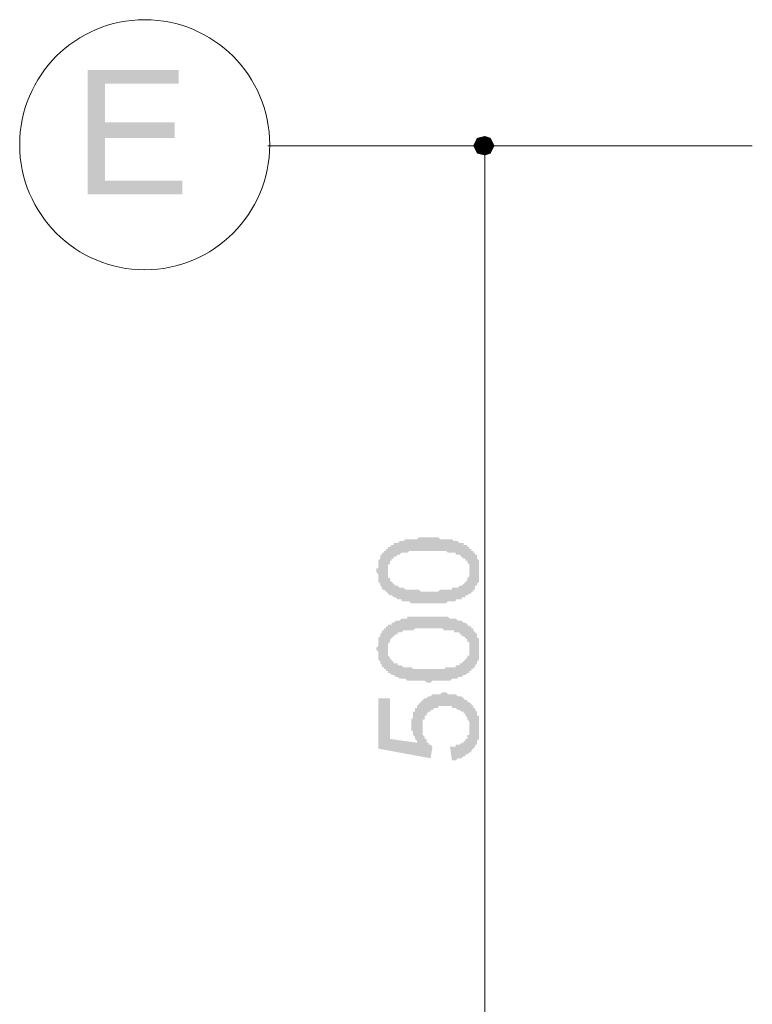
# Model space of a CAD drawing. Header units: metres. Extents: x 5.7 to 89.8, y 4 to 63.5.
# Tile 3 of 32: x 16.5 to 20.2, y 49.6 to 54.5. Entities that reach past the tile are written whole.
import ezdxf

# ---------------------------------------------------------------- set-up
doc = ezdxf.new("R2010")
doc.units = ezdxf.units.M
doc.header["$MEASUREMENT"] = 0
for name, color, linetype in [('PDF4_ax', 7, 'Continuous'), ('PDF4_dim', 7, 'Continuous'), ('PDF4_textt', 7, 'Continuous'), ('PDF4_W', 7, 'Continuous')]:
    doc.layers.add(name, color=color, linetype=linetype)

msp = doc.modelspace()

# ---------------------------------------------------------------- hatches: boundary and pattern name
at = {"layer": 'PDF4_dim', "transparency": 33554559}
h = msp.add_hatch(color=256, dxfattribs=at)
h.paths.add_polyline_path([(18.5529, 51.6297), (18.5433, 51.6297), (18.5336, 51.6297), (18.524, 51.6297), (18.524, 51.6297), (18.5144, 51.6297), (18.5047, 51.6297), (18.4951, 51.6297), (18.4855, 51.6297), (18.4855, 51.6297), (18.4759, 51.6297), (18.4662, 51.6297), (18.4662, 51.6297), (18.4566, 51.6393), (18.447, 51.6393), (18.447, 51.6393), (18.4373, 51.6393), (18.4277, 51.6393), (18.4277, 51.6393), (18.4181, 51.6393), (18.4181, 51.6489), (18.4084, 51.6489), (18.3988, 51.6489), (18.3988, 51.6489), (18.3892, 51.6585), (18.3795, 51.6585), (18.3795, 51.6585), (18.3699, 51.6682), (18.3603, 51.6682), (18.3603, 51.6682), (18.3506, 51.6778), (18.3506, 51.6778), (18.341, 51.6874), (18.341, 51.6874), (18.3314, 51.6971), (18.3314, 51.6971), (18.3218, 51.6971), (18.3218, 51.7067), (18.3218, 51.7067), (18.3121, 51.7163), (18.3121, 51.726), (18.3121, 51.726), (18.3025, 51.7356), (18.3025, 51.7452), (18.3025, 51.7452), (18.3025, 51.7549), (18.3025, 51.7645), (18.3025, 51.7645), (18.3025, 51.7741), (18.2929, 51.7838), (18.2929, 51.7934), (18.2929, 51.7934), (18.2929, 51.803), (18.3025, 51.803), (18.3025, 51.8126), (18.3025, 51.8223), (18.3025, 51.8223), (18.3025, 51.8319), (18.3025, 51.8415), (18.3025, 51.8415), (18.3121, 51.8512), (18.3121, 51.8608), (18.3121, 51.8608), (18.3121, 51.8704), (18.3218, 51.8704), (18.3218, 51.8801), (18.3314, 51.8801), (18.3314, 51.8897), (18.341, 51.8897), (18.341, 51.8993), (18.3506, 51.8993), (18.3506, 51.909), (18.3603, 51.909), (18.3603, 51.909), (18.3699, 51.9186), (18.3699, 51.9186), (18.3795, 51.9186), (18.3795, 51.9282), (18.3892, 51.9282), (18.3988, 51.9282), (18.3988, 51.9282), (18.4084, 51.9379), (18.4181, 51.9379), (18.4181, 51.9379), (18.4277, 51.9379), (18.4373, 51.9475), (18.4373, 51.9475), (18.447, 51.9475), (18.447, 51.9475), (18.4566, 51.9475), (18.4662, 51.9475), (18.4662, 51.9475), (18.4759, 51.9475), (18.4855, 51.9475), (18.4855, 51.9475), (18.4951, 51.9475), (18.5047, 51.9571), (18.5144, 51.9571), (18.5144, 51.9571), (18.524, 51.9571), (18.5336, 51.9571), (18.5433, 51.9571), (18.5529, 51.9571), (18.5529, 51.9571), (18.5625, 51.9571), (18.5722, 51.9571), (18.5818, 51.9571), (18.5818, 51.9571), (18.5914, 51.9571), (18.6011, 51.9571), (18.6107, 51.9475), (18.6203, 51.9475), (18.6203, 51.9475), (18.63, 51.9475), (18.6396, 51.9475), (18.6396, 51.9475), (18.6492, 51.9475), (18.6588, 51.9475), (18.6588, 51.9475), (18.6685, 51.9475), (18.6781, 51.9379), (18.6781, 51.9379), (18.6877, 51.9379), (18.6877, 51.9379), (18.6974, 51.9379), (18.6974, 51.9379), (18.707, 51.9282), (18.7166, 51.9282), (18.7263, 51.9282), (18.7263, 51.9186), (18.7359, 51.9186), (18.7455, 51.9186), (18.7455, 51.909), (18.7552, 51.909), (18.7552, 51.8993), (18.7648, 51.8993), (18.7648, 51.8897), (18.7744, 51.8897), (18.7744, 51.8897), (18.7744, 51.8801), (18.7841, 51.8801), (18.7841, 51.8704), (18.7937, 51.8704), (18.7937, 51.8608), (18.7937, 51.8512), (18.7937, 51.8512), (18.8033, 51.8415), (18.8033, 51.8319), (18.8033, 51.8319), (18.8033, 51.8223), (18.8033, 51.8126), (18.8033, 51.8126), (18.8033, 51.803), (18.8033, 51.7934), (18.8033, 51.7934), (18.8033, 51.7838), (18.8033, 51.7741), (18.8033, 51.7645), (18.8033, 51.7645), (18.8033, 51.7549), (18.8033, 51.7452), (18.8033, 51.7452), (18.8033, 51.7356), (18.7937, 51.726), (18.7937, 51.726), (18.7937, 51.7163), (18.7841, 51.7163), (18.7841, 51.7067), (18.7841, 51.6971), (18.7744, 51.6971), (18.7744, 51.6874), (18.7648, 51.6874), (18.7648, 51.6778), (18.7552, 51.6778), (18.7552, 51.6778), (18.7552, 51.6778), (18.7455, 51.6682), (18.7455, 51.6682), (18.7359, 51.6682), (18.7359, 51.6585), (18.7263, 51.6585), (18.7263, 51.6585), (18.7166, 51.6585), (18.7166, 51.6489), (18.707, 51.6489), (18.6974, 51.6489), (18.6974, 51.6489), (18.6877, 51.6489), (18.6877, 51.6393), (18.6781, 51.6393), (18.6685, 51.6393), (18.6685, 51.6393), (18.6588, 51.6393), (18.6492, 51.6393), (18.6396, 51.6297), (18.6396, 51.6297), (18.63, 51.6297), (18.6203, 51.6297), (18.6107, 51.6297), (18.6011, 51.6297), (18.5914, 51.6297), (18.5914, 51.6297), (18.5818, 51.6297), (18.5722, 51.6297), (18.5625, 51.6297), (18.5529, 51.6297)], flags=0)
h.paths.add_polyline_path([(18.5529, 51.6874), (18.5625, 51.6874), (18.5722, 51.6874), (18.5818, 51.6874), (18.5914, 51.6874), (18.6011, 51.6874), (18.6107, 51.6971), (18.6203, 51.6971), (18.6203, 51.6971), (18.63, 51.6971), (18.6396, 51.6971), (18.6492, 51.6971), (18.6492, 51.6971), (18.6588, 51.6971), (18.6685, 51.6971), (18.6685, 51.7067), (18.6781, 51.7067), (18.6877, 51.7067), (18.6877, 51.7067), (18.6974, 51.7067), (18.6974, 51.7067), (18.707, 51.7163), (18.707, 51.7163), (18.707, 51.7163), (18.7166, 51.7163), (18.7166, 51.7163), (18.7263, 51.726), (18.7263, 51.726), (18.7359, 51.7356), (18.7359, 51.7356), (18.7455, 51.7452), (18.7455, 51.7549), (18.7455, 51.7549), (18.7552, 51.7645), (18.7552, 51.7645), (18.7552, 51.7741), (18.7552, 51.7838), (18.7552, 51.7838), (18.7552, 51.7934), (18.7552, 51.7934), (18.7552, 51.803), (18.7552, 51.8126), (18.7552, 51.8126), (18.7552, 51.8223), (18.7455, 51.8319), (18.7455, 51.8319), (18.7455, 51.8415), (18.7359, 51.8415), (18.7359, 51.8512), (18.7263, 51.8512), (18.7166, 51.8608), (18.7166, 51.8608), (18.7166, 51.8608), (18.707, 51.8704), (18.707, 51.8704), (18.6974, 51.8704), (18.6974, 51.8704), (18.6877, 51.8704), (18.6877, 51.8801), (18.6781, 51.8801), (18.6781, 51.8801), (18.6685, 51.8801), (18.6588, 51.8801), (18.6588, 51.8801), (18.6492, 51.8801), (18.6396, 51.8897), (18.6396, 51.8897), (18.63, 51.8897), (18.6203, 51.8897), (18.6107, 51.8897), (18.6011, 51.8897), (18.5914, 51.8897), (18.5818, 51.8897), (18.5722, 51.8897), (18.5625, 51.8897), (18.5529, 51.8897), (18.5529, 51.8897), (18.5433, 51.8897), (18.5336, 51.8897), (18.524, 51.8897), (18.5144, 51.8897), (18.5047, 51.8897), (18.4951, 51.8897), (18.4855, 51.8897), (18.4759, 51.8897), (18.4759, 51.8897), (18.4662, 51.8897), (18.4566, 51.8897), (18.447, 51.8801), (18.447, 51.8801), (18.4373, 51.8801), (18.4277, 51.8801), (18.4277, 51.8801), (18.4181, 51.8801), (18.4181, 51.8801), (18.4084, 51.8704), (18.4084, 51.8704), (18.3988, 51.8704), (18.3988, 51.8704), (18.3892, 51.8608), (18.3892, 51.8608), (18.3892, 51.8608), (18.3795, 51.8608), (18.3795, 51.8512), (18.3699, 51.8512), (18.3699, 51.8415), (18.3603, 51.8415), (18.3603, 51.8319), (18.3603, 51.8223), (18.3506, 51.8223), (18.3506, 51.8126), (18.3506, 51.8126), (18.3506, 51.803), (18.3506, 51.7934), (18.3506, 51.7934), (18.3506, 51.7838), (18.3506, 51.7741), (18.3506, 51.7741), (18.3506, 51.7645), (18.3506, 51.7549), (18.3603, 51.7549), (18.3603, 51.7452), (18.3603, 51.7452), (18.3699, 51.7356), (18.3699, 51.7356), (18.3795, 51.726), (18.3795, 51.726), (18.3892, 51.7163), (18.3892, 51.7163), (18.3988, 51.7163), (18.3988, 51.7163), (18.4084, 51.7067), (18.4084, 51.7067), (18.4181, 51.7067), (18.4181, 51.7067), (18.4277, 51.7067), (18.4277, 51.7067), (18.4373, 51.6971), (18.447, 51.6971), (18.447, 51.6971), (18.4566, 51.6971), (18.4662, 51.6971), (18.4759, 51.6971), (18.4759, 51.6971), (18.4855, 51.6971), (18.4951, 51.6971), (18.5047, 51.6971), (18.5144, 51.6874), (18.524, 51.6874), (18.5336, 51.6874), (18.5433, 51.6874), (18.5529, 51.6874), (18.5529, 51.6874)], flags=0)
h = msp.add_hatch(color=256, dxfattribs=at)
h.paths.add_polyline_path([(18.5529, 51.2348), (18.5433, 51.2348), (18.5336, 51.2444), (18.524, 51.2444), (18.524, 51.2444), (18.5144, 51.2444), (18.5047, 51.2444), (18.4951, 51.2444), (18.4855, 51.2444), (18.4855, 51.2444), (18.4759, 51.2444), (18.4662, 51.2444), (18.4662, 51.2444), (18.4566, 51.2444), (18.447, 51.2444), (18.447, 51.2444), (18.4373, 51.254), (18.4277, 51.254), (18.4277, 51.254), (18.4181, 51.254), (18.4181, 51.254), (18.4084, 51.254), (18.3988, 51.2637), (18.3988, 51.2637), (18.3892, 51.2637), (18.3795, 51.2733), (18.3795, 51.2733), (18.3699, 51.2733), (18.3603, 51.2829), (18.3603, 51.2829), (18.3506, 51.2829), (18.3506, 51.2926), (18.341, 51.2926), (18.341, 51.3022), (18.3314, 51.3022), (18.3314, 51.3118), (18.3218, 51.3118), (18.3218, 51.3215), (18.3218, 51.3215), (18.3121, 51.3311), (18.3121, 51.3311), (18.3121, 51.3407), (18.3025, 51.3503), (18.3025, 51.3503), (18.3025, 51.36), (18.3025, 51.3696), (18.3025, 51.3696), (18.3025, 51.3792), (18.3025, 51.3889), (18.2929, 51.3985), (18.2929, 51.3985), (18.2929, 51.3985), (18.2929, 51.4081), (18.3025, 51.4178), (18.3025, 51.4274), (18.3025, 51.4274), (18.3025, 51.437), (18.3025, 51.4467), (18.3025, 51.4563), (18.3025, 51.4563), (18.3121, 51.4659), (18.3121, 51.4659), (18.3121, 51.4756), (18.3121, 51.4756), (18.3218, 51.4852), (18.3218, 51.4948), (18.3314, 51.4948), (18.3314, 51.5044), (18.341, 51.5044), (18.341, 51.5141), (18.3506, 51.5141), (18.3506, 51.5237), (18.3603, 51.5237), (18.3603, 51.5237), (18.3699, 51.5237), (18.3699, 51.5333), (18.3795, 51.5333), (18.3795, 51.5333), (18.3892, 51.543), (18.3988, 51.543), (18.3988, 51.543), (18.4084, 51.543), (18.4181, 51.5526), (18.4181, 51.5526), (18.4277, 51.5526), (18.4373, 51.5526), (18.4373, 51.5526), (18.447, 51.5526), (18.447, 51.5622), (18.4566, 51.5622), (18.4662, 51.5622), (18.4662, 51.5622), (18.4759, 51.5622), (18.4855, 51.5622), (18.4855, 51.5622), (18.4951, 51.5622), (18.5047, 51.5622), (18.5144, 51.5622), (18.5144, 51.5622), (18.524, 51.5622), (18.5336, 51.5622), (18.5433, 51.5622), (18.5529, 51.5622), (18.5529, 51.5622), (18.5625, 51.5622), (18.5722, 51.5622), (18.5818, 51.5622), (18.5818, 51.5622), (18.5914, 51.5622), (18.6011, 51.5622), (18.6107, 51.5622), (18.6203, 51.5622), (18.6203, 51.5622), (18.63, 51.5622), (18.6396, 51.5622), (18.6396, 51.5622), (18.6492, 51.5622), (18.6588, 51.5526), (18.6588, 51.5526), (18.6685, 51.5526), (18.6781, 51.5526), (18.6781, 51.5526), (18.6877, 51.5526), (18.6877, 51.5526), (18.6974, 51.543), (18.6974, 51.543), (18.707, 51.543), (18.7166, 51.543), (18.7263, 51.5333), (18.7263, 51.5333), (18.7359, 51.5333), (18.7455, 51.5237), (18.7455, 51.5237), (18.7552, 51.5141), (18.7552, 51.5141), (18.7648, 51.5141), (18.7648, 51.5044), (18.7744, 51.5044), (18.7744, 51.4948), (18.7744, 51.4948), (18.7841, 51.4852), (18.7841, 51.4852), (18.7937, 51.4756), (18.7937, 51.4756), (18.7937, 51.4659), (18.7937, 51.4563), (18.8033, 51.4563), (18.8033, 51.4467), (18.8033, 51.437), (18.8033, 51.437), (18.8033, 51.4274), (18.8033, 51.4178), (18.8033, 51.4081), (18.8033, 51.4081), (18.8033, 51.3985), (18.8033, 51.3985), (18.8033, 51.3889), (18.8033, 51.3792), (18.8033, 51.3696), (18.8033, 51.3696), (18.8033, 51.36), (18.8033, 51.3503), (18.8033, 51.3503), (18.7937, 51.3407), (18.7937, 51.3311), (18.7937, 51.3311), (18.7841, 51.3215), (18.7841, 51.3215), (18.7841, 51.3118), (18.7744, 51.3118), (18.7744, 51.3022), (18.7648, 51.3022), (18.7648, 51.2926), (18.7552, 51.2926), (18.7552, 51.2926), (18.7552, 51.2829), (18.7455, 51.2829), (18.7455, 51.2829), (18.7359, 51.2733), (18.7359, 51.2733), (18.7263, 51.2733), (18.7263, 51.2733), (18.7166, 51.2637), (18.7166, 51.2637), (18.707, 51.2637), (18.6974, 51.2637), (18.6974, 51.254), (18.6877, 51.254), (18.6877, 51.254), (18.6781, 51.254), (18.6685, 51.254), (18.6685, 51.254), (18.6588, 51.2444), (18.6492, 51.2444), (18.6396, 51.2444), (18.6396, 51.2444), (18.63, 51.2444), (18.6203, 51.2444), (18.6107, 51.2444), (18.6011, 51.2444), (18.5914, 51.2444), (18.5914, 51.2444), (18.5818, 51.2444), (18.5722, 51.2444), (18.5625, 51.2348), (18.5529, 51.2348)], flags=0)
h.paths.add_polyline_path([(18.5529, 51.3022), (18.5625, 51.3022), (18.5722, 51.3022), (18.5818, 51.3022), (18.5914, 51.3022), (18.6011, 51.3022), (18.6107, 51.3022), (18.6203, 51.3022), (18.6203, 51.3022), (18.63, 51.3022), (18.6396, 51.3118), (18.6492, 51.3118), (18.6492, 51.3118), (18.6588, 51.3118), (18.6685, 51.3118), (18.6685, 51.3118), (18.6781, 51.3118), (18.6877, 51.3118), (18.6877, 51.3215), (18.6974, 51.3215), (18.6974, 51.3215), (18.707, 51.3215), (18.707, 51.3215), (18.707, 51.3311), (18.7166, 51.3311), (18.7166, 51.3311), (18.7263, 51.3407), (18.7263, 51.3407), (18.7359, 51.3503), (18.7359, 51.3503), (18.7455, 51.36), (18.7455, 51.36), (18.7455, 51.3696), (18.7552, 51.3696), (18.7552, 51.3792), (18.7552, 51.3889), (18.7552, 51.3889), (18.7552, 51.3985), (18.7552, 51.3985), (18.7552, 51.4081), (18.7552, 51.4178), (18.7552, 51.4178), (18.7552, 51.4274), (18.7552, 51.437), (18.7455, 51.437), (18.7455, 51.4467), (18.7455, 51.4467), (18.7359, 51.4563), (18.7359, 51.4563), (18.7263, 51.4659), (18.7166, 51.4659), (18.7166, 51.4756), (18.7166, 51.4756), (18.707, 51.4756), (18.707, 51.4852), (18.6974, 51.4852), (18.6974, 51.4852), (18.6877, 51.4852), (18.6877, 51.4852), (18.6781, 51.4852), (18.6781, 51.4948), (18.6685, 51.4948), (18.6588, 51.4948), (18.6588, 51.4948), (18.6492, 51.4948), (18.6396, 51.4948), (18.6396, 51.4948), (18.63, 51.4948), (18.6203, 51.5044), (18.6107, 51.5044), (18.6011, 51.5044), (18.5914, 51.5044), (18.5818, 51.5044), (18.5722, 51.5044), (18.5625, 51.5044), (18.5529, 51.5044), (18.5529, 51.5044), (18.5433, 51.5044), (18.5336, 51.5044), (18.524, 51.5044), (18.5144, 51.5044), (18.5047, 51.5044), (18.4951, 51.5044), (18.4855, 51.5044), (18.4759, 51.4948), (18.4759, 51.4948), (18.4662, 51.4948), (18.4566, 51.4948), (18.447, 51.4948), (18.447, 51.4948), (18.4373, 51.4948), (18.4277, 51.4948), (18.4277, 51.4948), (18.4181, 51.4852), (18.4181, 51.4852), (18.4084, 51.4852), (18.4084, 51.4852), (18.3988, 51.4852), (18.3988, 51.4756), (18.3892, 51.4756), (18.3892, 51.4756), (18.3892, 51.4756), (18.3795, 51.4659), (18.3795, 51.4659), (18.3699, 51.4563), (18.3699, 51.4563), (18.3603, 51.4467), (18.3603, 51.4467), (18.3603, 51.437), (18.3506, 51.4274), (18.3506, 51.4274), (18.3506, 51.4178), (18.3506, 51.4178), (18.3506, 51.4081), (18.3506, 51.3985), (18.3506, 51.3985), (18.3506, 51.3889), (18.3506, 51.3792), (18.3506, 51.3792), (18.3506, 51.3696), (18.3603, 51.36), (18.3603, 51.36), (18.3603, 51.3503), (18.3699, 51.3503), (18.3699, 51.3407), (18.3795, 51.3407), (18.3795, 51.3311), (18.3892, 51.3311), (18.3892, 51.3311), (18.3988, 51.3311), (18.3988, 51.3215), (18.4084, 51.3215), (18.4084, 51.3215), (18.4181, 51.3215), (18.4181, 51.3215), (18.4277, 51.3118), (18.4277, 51.3118), (18.4373, 51.3118), (18.447, 51.3118), (18.447, 51.3118), (18.4566, 51.3118), (18.4662, 51.3118), (18.4759, 51.3022), (18.4759, 51.3022), (18.4855, 51.3022), (18.4951, 51.3022), (18.5047, 51.3022), (18.5144, 51.3022), (18.524, 51.3022), (18.5336, 51.3022), (18.5433, 51.3022), (18.5529, 51.3022), (18.5529, 51.3022)], flags=0)
msp.add_hatch(color=256, dxfattribs=at).paths.add_polyline_path([(18.6685, 50.8495), (18.6588, 50.9169), (18.6685, 50.9169), (18.6781, 50.9169), (18.6877, 50.9169), (18.6877, 50.9266), (18.6974, 50.9266), (18.707, 50.9266), (18.707, 50.9266), (18.7166, 50.9362), (18.7263, 50.9362), (18.7263, 50.9458), (18.7263, 50.9458), (18.7359, 50.9458), (18.7359, 50.9555), (18.7455, 50.9555), (18.7455, 50.9651), (18.7455, 50.9747), (18.7552, 50.9747), (18.7552, 50.9844), (18.7552, 50.994), (18.7552, 50.994), (18.7552, 51.0036), (18.7552, 51.0133), (18.7552, 51.0133), (18.7552, 51.0229), (18.7552, 51.0229), (18.7552, 51.0325), (18.7552, 51.0421), (18.7552, 51.0421), (18.7455, 51.0518), (18.7455, 51.0614), (18.7455, 51.0614), (18.7359, 51.071), (18.7359, 51.071), (18.7359, 51.0807), (18.7263, 51.0807), (18.7263, 51.0903), (18.7166, 51.0903), (18.7166, 51.0903), (18.707, 51.0999), (18.707, 51.0999), (18.6974, 51.0999), (18.6877, 51.1096), (18.6877, 51.1096), (18.6781, 51.1096), (18.6685, 51.1096), (18.6685, 51.1192), (18.6588, 51.1192), (18.6492, 51.1192), (18.6396, 51.1192), (18.6396, 51.1192), (18.6396, 51.1192), (18.63, 51.1192), (18.6203, 51.1192), (18.6107, 51.1192), (18.6011, 51.1192), (18.6011, 51.1096), (18.5914, 51.1096), (18.5818, 51.1096), (18.5818, 51.1096), (18.5722, 51.0999), (18.5722, 51.0999), (18.5625, 51.0999), (18.5625, 51.0903), (18.5529, 51.0903), (18.5529, 51.0903), (18.5433, 51.0807), (18.5433, 51.0807), (18.5433, 51.071), (18.5336, 51.071), (18.5336, 51.0614), (18.5336, 51.0518), (18.524, 51.0518), (18.524, 51.0421), (18.524, 51.0325), (18.524, 51.0325), (18.524, 51.0229), (18.524, 51.0133), (18.524, 51.0133), (18.524, 51.0036), (18.524, 50.994), (18.524, 50.994), (18.524, 50.9844), (18.524, 50.9747), (18.5336, 50.9651), (18.5336, 50.9651), (18.5336, 50.9555), (18.5336, 50.9555), (18.5433, 50.9555), (18.5433, 50.9458), (18.5433, 50.9362), (18.5529, 50.9362), (18.5529, 50.9266), (18.5625, 50.9266), (18.5722, 50.9169), (18.5722, 50.9169), (18.5625, 50.8592), (18.3025, 50.9073), (18.3025, 51.1577), (18.3603, 51.1577), (18.3603, 50.9555), (18.4951, 50.9362), (18.4951, 50.9362), (18.4951, 50.9458), (18.4855, 50.9555), (18.4855, 50.9555), (18.4855, 50.9651), (18.4759, 50.9747), (18.4759, 50.9747), (18.4759, 50.9844), (18.4759, 50.994), (18.4662, 50.994), (18.4662, 51.0036), (18.4662, 51.0133), (18.4662, 51.0133), (18.4662, 51.0229), (18.4662, 51.0229), (18.4662, 51.0325), (18.4662, 51.0421), (18.4662, 51.0518), (18.4662, 51.0518), (18.4759, 51.0614), (18.4759, 51.071), (18.4759, 51.071), (18.4759, 51.0807), (18.4759, 51.0903), (18.4855, 51.0903), (18.4855, 51.0999), (18.4855, 51.1096), (18.4951, 51.1096), (18.4951, 51.1192), (18.4951, 51.1192), (18.5047, 51.1288), (18.5047, 51.1288), (18.5144, 51.1385), (18.5144, 51.1385), (18.5144, 51.1385), (18.524, 51.1481), (18.524, 51.1481), (18.5336, 51.1577), (18.5433, 51.1577), (18.5433, 51.1577), (18.5529, 51.1674), (18.5529, 51.1674), (18.5625, 51.1674), (18.5722, 51.177), (18.5722, 51.177), (18.5818, 51.177), (18.5914, 51.177), (18.5914, 51.177), (18.6011, 51.177), (18.6107, 51.177), (18.6203, 51.1866), (18.6203, 51.1866), (18.63, 51.1866), (18.6396, 51.1866), (18.6396, 51.1866), (18.6492, 51.177), (18.6588, 51.177), (18.6685, 51.177), (18.6685, 51.177), (18.6781, 51.177), (18.6877, 51.177), (18.6877, 51.177), (18.6974, 51.1674), (18.707, 51.1674), (18.707, 51.1674), (18.7166, 51.1674), (18.7263, 51.1577), (18.7263, 51.1577), (18.7359, 51.1481), (18.7359, 51.1481), (18.7455, 51.1481), (18.7455, 51.1385), (18.7552, 51.1385), (18.7552, 51.1385), (18.7648, 51.1288), (18.7648, 51.1288), (18.7744, 51.1192), (18.7744, 51.1096), (18.7841, 51.1096), (18.7841, 51.0999), (18.7841, 51.0999), (18.7937, 51.0903), (18.7937, 51.0903), (18.7937, 51.0807), (18.7937, 51.071), (18.8033, 51.071), (18.8033, 51.0614), (18.8033, 51.0518), (18.8033, 51.0518), (18.8033, 51.0421), (18.8033, 51.0325), (18.8033, 51.0325), (18.8033, 51.0229), (18.8033, 51.0133), (18.8033, 51.0133), (18.8033, 51.0036), (18.8033, 50.994), (18.8033, 50.9844), (18.8033, 50.9844), (18.8033, 50.9747), (18.8033, 50.9651), (18.8033, 50.9651), (18.8033, 50.9555), (18.7937, 50.9458), (18.7937, 50.9458), (18.7937, 50.9362), (18.7937, 50.9266), (18.7841, 50.9266), (18.7841, 50.9169), (18.7841, 50.9169), (18.7744, 50.9073), (18.7744, 50.9073), (18.7648, 50.8977), (18.7648, 50.8977), (18.7648, 50.8881), (18.7552, 50.8881), (18.7455, 50.8784), (18.7455, 50.8784), (18.7359, 50.8784), (18.7359, 50.8688), (18.7263, 50.8688), (18.7263, 50.8688), (18.7166, 50.8592), (18.707, 50.8592), (18.707, 50.8592), (18.6974, 50.8592), (18.6877, 50.8495), (18.6781, 50.8495), (18.6781, 50.8495), (18.6685, 50.8495)])
at = {"layer": 'PDF4_textt', "transparency": 33554559}
msp.add_hatch(color=256, dxfattribs=at).paths.add_polyline_path([(16.8578, 53.6618), (16.8578, 54.2782), (17.3105, 54.2782), (17.3105, 54.2108), (16.9445, 54.2108), (16.9445, 54.0182), (17.2912, 54.0182), (17.2912, 53.9411), (16.9445, 53.9411), (16.9445, 53.7293), (17.3297, 53.7293), (17.3297, 53.6618)])

# ---------------------------------------------------------------- linework, layer by layer
at = {"layer": 'PDF4_ax', "lineweight": 9}
msp.add_lwpolyline([(20.1613, 53.9026), (17.7535, 53.9026)], dxfattribs=at)
msp.add_circle((17.1419, 53.9074), 0.6212, dxfattribs=at)
at = {"layer": 'PDF4_dim', "lineweight": 20}
for points in [[(19.1982, 53.9026), (18.7648, 53.9026)], [(18.8322, 49.0003), (18.8322, 53.8063)]]:
    msp.add_lwpolyline(points, dxfattribs=at)
at = {"layer": 'PDF4_W', "lineweight": 9}
msp.add_lwpolyline([(18.8322, 53.8545), (18.8322, 53.8063)], dxfattribs=at)
at = {"layer": 'PDF4_W', "transparency": 33554559}
for points in [[(18.7937, 53.9411), (18.8322, 53.9026), (18.7744, 53.9026)], [(18.8322, 53.9508), (18.7937, 53.9411), (18.8322, 53.9026)], [(18.8611, 53.9411), (18.8322, 53.9026), (18.8322, 53.9508)], [(18.8804, 53.9026), (18.8611, 53.9411), (18.8322, 53.9026)], [(18.8322, 53.9026), (18.7744, 53.9026), (18.7937, 53.8641)], [(18.7937, 53.8641), (18.8322, 53.8545), (18.8322, 53.9026)], [(18.8322, 53.8545), (18.8322, 53.9026), (18.8611, 53.8641)], [(18.8322, 53.9026), (18.8611, 53.8641), (18.8804, 53.9026)]]:
    msp.add_solid(points, dxfattribs=at)

doc.saveas('drawing.dxf')
